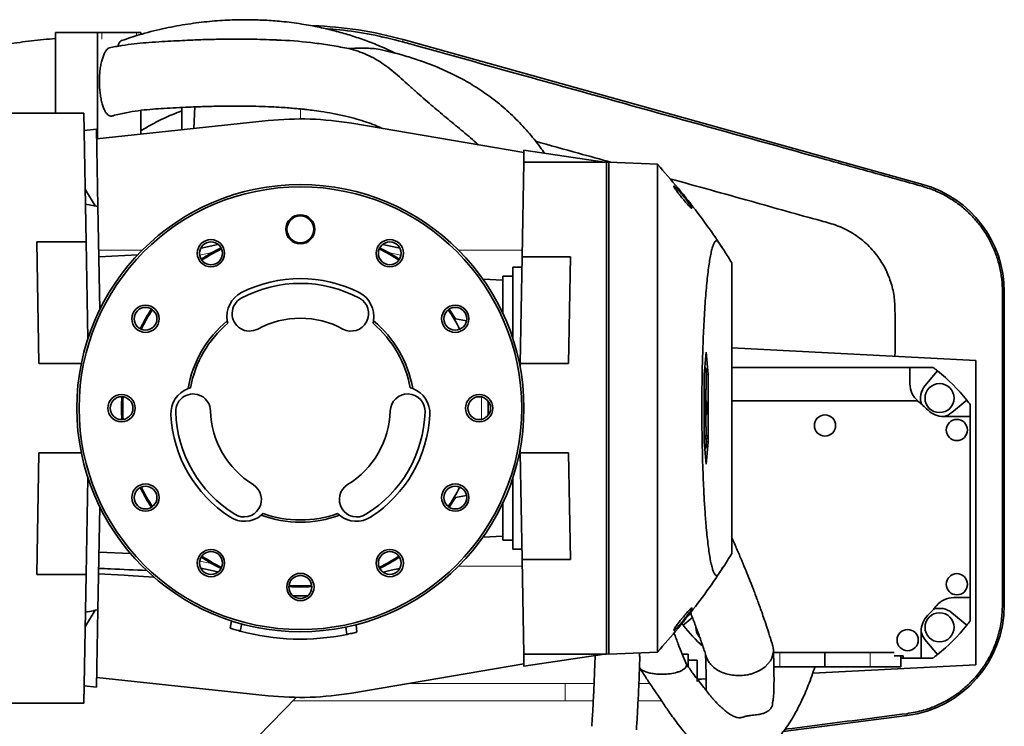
# Model space of a CAD drawing. Header units: millimetres. Extents: x 0 to 11920, y 0 to 8400.
# Tile 11 of 56: x 2644 to 3084, y 3755 to 4071. Entities that reach past the tile are written whole.
import ezdxf

# ---------------------------------------------------------------- set-up
doc = ezdxf.new("R2010")
doc.units = ezdxf.units.MM
doc.header["$LTSCALE"] = 20

msp = doc.modelspace()

# ---------------------------------------------------------------- linework, layer by layer
at = {"color": 7, "linetype": 'Continuous', "lineweight": 35}
for p, q in [((2659.79, 4065.37), (2678.59, 4065.37)), ((2659.79, 4029.37), (2659.79, 4065.37)), ((2680.64, 4065.37), (2678.59, 4065.37)), ((2678.59, 4017.9), (2678.59, 4065.37)), ((2680.64, 4065.37), (2696.03, 4065.37)), ((2698.08, 4065.37), (2696.03, 4065.37)), ((2698.08, 4065.37), (2698.08, 4064.55)), ((3047.81, 3997.46), (2815.35, 4062.24)), ((2698.08, 4030.56), (2698.08, 4019.96)), ((2716.41, 4031.9), (2716.41, 4021.89)), ((2721.69, 4022.45), (2722.19, 4032.13)), ((2635.41, 4029.37), (2672.61, 4029.37)), ((2672.61, 4029.37), (2673.62, 3971.75)), ((2754.99, 4025.97), (2678.31, 4017.87)), ((2672.75, 4021.63), (2678.24, 4022.13)), ((2678.24, 4022.13), (2678.84, 3987.65)), ((2869.41, 4011.68), (2792.45, 4024.78)), ((2848.07, 4015.9), (2848.93, 4015.17)), ((2869.34, 4007.37), (2869.43, 4012.71)), ((2869.43, 4012.71), (2905.41, 4007.37)), ((2868.6, 3965.06), (2869.34, 4007.37)), ((2906.41, 4007.37), (2869.34, 4007.37)), ((2906.41, 3787.37), (2906.41, 4007.37)), ((2907.41, 4007.34), (2906.41, 4007.28)), ((2929.12, 4006.58), (2907.41, 4007.34)), ((2907.41, 3787.41), (2907.41, 4007.34)), ((2677.67, 3987.86), (2673.21, 3995.1)), ((2678.84, 3987.65), (2673.32, 3988.62)), ((2678.84, 3987.65), (2679.65, 3941.43)), ((2651.47, 3971.75), (2673.62, 3971.75)), ((2652.41, 3917.37), (2651.47, 3971.75)), ((2674.37, 3928.47), (2673.62, 3971.75)), ((2732.55, 3970.58), (2724.96, 3968.95)), ((2696.69, 3966.01), (2679.23, 3965.1)), ((2868.6, 3965.06), (2867.76, 3917.37)), ((2890.25, 3965.06), (2868.6, 3965.06)), ((2890.25, 3965.06), (2889.41, 3917.37)), ((2868.51, 3960.37), (2864.41, 3960.37)), ((2864.41, 3928.6), (2864.41, 3960.37)), ((2962.41, 3962.37), (2962.41, 3832.37)), ((2864.41, 3956.37), (2859.91, 3956.37)), ((2859.91, 3939.91), (2859.91, 3956.37)), ((2859.91, 3954.56), (2851.13, 3955.02)), ((3084.31, 3809.33), (3084.31, 3949.4)), ((2838.75, 3937.28), (2836.01, 3941.71)), ((2736.91, 3935.37), (2736.68, 3936.48)), ((2802.15, 3936.48), (2801.92, 3935.37)), ((2838.75, 3937.28), (2843.71, 3936.41)), ((2950.93, 3922.37), (2950.06, 3912.37)), ((2951.8, 3912.37), (2950.93, 3922.37)), ((2962.41, 3924.34), (3071.58, 3918.62)), ((2671.44, 3917.37), (2652.41, 3917.37)), ((2867.73, 3915.63), (2867.76, 3917.37)), ((2867.76, 3917.37), (2889.41, 3917.37)), ((2950.51, 3915.19), (2950.4, 3916.37)), ((3071.58, 3918.62), (3071.58, 3782.62)), ((2950.06, 3912.37), (2950.06, 3882.37)), ((2950.88, 3915.01), (2950.3, 3915.21)), ((2950.99, 3915.01), (2950.31, 3915.26)), ((2950.99, 3915.01), (2950.88, 3915.01)), ((2950.88, 3915.01), (2950.88, 3905.74)), ((2950.99, 3905.74), (2950.99, 3915.01)), ((2950.99, 3912.25), (2951.8, 3912.37)), ((2951.8, 3882.37), (2951.8, 3912.37)), ((2962.41, 3915.62), (3042.08, 3915.62)), ((3042.08, 3915.62), (3042.08, 3908.24)), ((3052.41, 3915.62), (3042.08, 3915.62)), ((3054.45, 3914.04), (3048.83, 3907.34)), ((2719.18, 3906.17), (2720.26, 3906.52)), ((2818.57, 3906.52), (2819.65, 3906.17)), ((2950.88, 3905.74), (2950.06, 3905.45)), ((2950.99, 3905.74), (2950.06, 3905.38)), ((2950.77, 3900.64), (2950.77, 3905.65)), ((2950.88, 3905.74), (2950.99, 3905.74)), ((2853.41, 3900.54), (2853.41, 3894.21)), ((2950.57, 3900.05), (2950.06, 3900.24)), ((2950.46, 3900.05), (2950.06, 3900.19)), ((2950.46, 3900.05), (2950.57, 3900.05)), ((2950.46, 3895.58), (2950.46, 3900.05)), ((2950.57, 3900.05), (2950.57, 3896.38)), ((2950.85, 3899.53), (2950.57, 3899.61)), ((2951.1, 3900.51), (2951.12, 3900.47)), ((3045.61, 3900.62), (2962.41, 3900.62)), ((3060.81, 3895.37), (3067.51, 3900.99)), ((3069.08, 3893.62), (3069.08, 3898.95)), ((2853.51, 3897.07), (2853.41, 3897.07)), ((2853.51, 3894.59), (2853.41, 3894.59)), ((2950.46, 3895.58), (2950.06, 3895.46)), ((2950.93, 3894.75), (2950.06, 3894.38)), ((2950.19, 3894.18), (2950.18, 3894.43)), ((2950.93, 3894.75), (2950.46, 3895.58)), ((2950.78, 3897.72), (2950.57, 3897.72)), ((2950.57, 3896.38), (2950.85, 3895.87)), ((2950.77, 3889.09), (2950.77, 3894.41)), ((2951.34, 3897.43), (2950.88, 3897.43)), ((2950.95, 3895.76), (2950.93, 3894.75)), ((2951.2, 3895.74), (2950.94, 3895.82)), ((2951.21, 3894.59), (2951.2, 3895.74)), ((2950.99, 3889.01), (2950.06, 3889.36)), ((3057.14, 3893.62), (3069.08, 3893.62)), ((3069.08, 3893.62), (3069.08, 3812.62)), ((2950.88, 3889.01), (2950.06, 3889.3)), ((2950.88, 3885.01), (2950.06, 3885.3)), ((2950.53, 3885.01), (2950.06, 3885.18)), ((2950.88, 3885.01), (2950.53, 3885.01)), ((2950.53, 3885.01), (2950.53, 3883.74)), ((2950.88, 3889.01), (2950.88, 3885.01)), ((2950.99, 3889.01), (2950.88, 3889.01)), ((2950.99, 3885.01), (2950.99, 3889.01)), ((2951.34, 3885.01), (2950.99, 3885.14)), ((2951.34, 3885.01), (2950.99, 3885.01)), ((2951.34, 3883.74), (2951.34, 3885.01)), ((2950.53, 3883.74), (2950.06, 3883.57)), ((2950.88, 3883.74), (2950.06, 3883.45)), ((2950.06, 3882.37), (2950.93, 3872.37)), ((2950.53, 3883.74), (2950.88, 3883.74)), ((2950.88, 3883.74), (2950.88, 3879.74)), ((2950.93, 3872.37), (2951.8, 3882.37)), ((2950.99, 3883.74), (2951.34, 3883.74)), ((2950.99, 3879.74), (2950.99, 3883.74)), ((2951.34, 3883.74), (2950.99, 3883.61)), ((2950.99, 3882.49), (2951.8, 3882.37)), ((2651.47, 3823), (2652.41, 3877.37)), ((2652.41, 3877.37), (2671.44, 3877.37)), ((2867.76, 3877.37), (2867.73, 3879.11)), ((2889.41, 3877.37), (2867.76, 3877.37)), ((2868.6, 3829.68), (2867.76, 3877.37)), ((2889.41, 3877.37), (2890.25, 3829.68)), ((2950.88, 3879.74), (2950.3, 3879.53)), ((2950.99, 3879.74), (2950.31, 3879.48)), ((2950.4, 3878.37), (2950.51, 3879.55)), ((2950.88, 3879.74), (2950.99, 3879.74)), ((2673.62, 3823), (2674.37, 3866.28)), ((2864.41, 3834.37), (2864.41, 3866.15)), ((2836.01, 3853.04), (2838.75, 3857.46)), ((2843.71, 3858.34), (2838.75, 3857.46)), ((2859.91, 3838.37), (2859.91, 3854.83)), ((2679.65, 3853.31), (2678.84, 3807.18)), ((2752.76, 3850.23), (2751.91, 3849.47)), ((2786.92, 3849.47), (2786.07, 3850.23)), ((2851.13, 3839.73), (2859.91, 3840.19)), ((2859.91, 3838.37), (2864.41, 3838.37)), ((2679.29, 3832.99), (2693.48, 3832.41)), ((2864.41, 3834.37), (2868.51, 3834.37)), ((2868.6, 3829.68), (2890.25, 3829.68)), ((2869.34, 3787.37), (2868.6, 3829.68)), ((2724.85, 3825.82), (2732.52, 3824.17)), ((2673.62, 3823), (2651.47, 3823)), ((2673.62, 3823), (2672.61, 3765.37)), ((2692.41, 3822.45), (2692.41, 3822.51)), ((2692.41, 3822.45), (2703.86, 3821.85)), ((2772.58, 3813.37), (2766.25, 3813.37)), ((3069.08, 3812.62), (3061.71, 3812.62)), ((3069.08, 3802.28), (3069.08, 3812.62)), ((2677.6, 3806.96), (2673.21, 3799.84)), ((2673.32, 3806.12), (2676.91, 3806.75)), ((2676.91, 3806.81), (2676.91, 3806.75)), ((2678.84, 3807.18), (2677.71, 3806.98)), ((2678.84, 3807.18), (2678.24, 3772.61)), ((3067.51, 3800.24), (3060.81, 3805.86)), ((2738.65, 3802.22), (2738.02, 3798.95)), ((2944.78, 3803.7), (2940.65, 3800.24)), ((2742.52, 3797.63), (2743.15, 3800.88)), ((2790.16, 3796.17), (2789.73, 3799.46)), ((2794.73, 3797.2), (2794.3, 3800.51)), ((3047.08, 3797.55), (3047.08, 3785.62)), ((3048.83, 3793.89), (3054.45, 3787.19)), ((2929.12, 3788.16), (2907.41, 3787.41)), ((2980.24, 3785.49), (2981.01, 3788.7)), ((2983.85, 3788.12), (2980.97, 3788.12)), ((3004.08, 3788.12), (2983.85, 3788.12)), ((3004.08, 3781.62), (3004.08, 3788.12)), ((3024.3, 3788.12), (3004.08, 3788.12)), ((3035.1, 3788.12), (3024.3, 3788.12)), ((2906.41, 3787.37), (2869.34, 3787.37)), ((2869.43, 3782.03), (2869.34, 3787.37)), ((2905.41, 3787.37), (2869.43, 3782.03)), ((2907.41, 3787.41), (2906.41, 3787.47)), ((2940.27, 3787.37), (2942.91, 3787.37)), ((2942.91, 3781.8), (2942.91, 3787.37)), ((2946.91, 3784.62), (2942.91, 3784.62)), ((2946.91, 3784.62), (2946.91, 3775.12)), ((2977.33, 3781.71), (2979.65, 3784.39)), ((2979.65, 3784.39), (2980.24, 3785.49)), ((3035.1, 3786.62), (3039.11, 3786.62)), ((3038.08, 3781.62), (3038.08, 3786.62)), ((3039.11, 3785.62), (3038.08, 3785.62)), ((3039.1, 3786.41), (3039.09, 3786.62)), ((3039.1, 3786.41), (3039.11, 3785.62)), ((3039.11, 3785.62), (3039.11, 3786.62)), ((3047.08, 3785.62), (3039.11, 3785.62)), ((3047.08, 3785.62), (3052.41, 3785.62)), ((2792.45, 3769.96), (2869.41, 3783.06)), ((2971.34, 3778.57), (2974.22, 3779.68)), ((2974.22, 3779.68), (2975.38, 3780.31)), ((2975.38, 3780.31), (2977.33, 3781.71)), ((2983.85, 3781.62), (2981.14, 3781.62)), ((3004.08, 3781.62), (2983.85, 3781.62)), ((3071.58, 3782.62), (2998.6, 3778.79)), ((3024.3, 3781.62), (3004.08, 3781.62)), ((3038.08, 3781.62), (3024.3, 3781.62)), ((2678.31, 3776.88), (2754.99, 3768.77)), ((2950.93, 3776.29), (2946.91, 3776.08)), ((2949.94, 3776.24), (2946.91, 3775.85)), ((2678.24, 3772.61), (2672.75, 3773.11)), ((2767.61, 3768.03), (2640.92, 3638.38)), ((2635.41, 3765.37), (2672.61, 3765.37)), ((2985.35, 3752.69), (3040.8, 3759.85))]:
    msp.add_line(p, q, dxfattribs=at)
at = {"color": 8, "linetype": 'Continuous', "lineweight": 18}
for p, q in [((2680.64, 4065.37), (2680.64, 4062.37)), ((2696.03, 4063.94), (2696.03, 4065.37)), ((2815.35, 4062.24), (2815.08, 4061.25)), ((2769.41, 4026.73), (2769.41, 4031.22)), ((3047.81, 3997.46), (3047.57, 3996.62)), ((2698.7, 3968.08), (2679.18, 3968.08)), ((2730.42, 3967.09), (2724.47, 3965.81)), ((2868.65, 3968.08), (2840.13, 3968.08)), ((3084.31, 3949.4), (3083.48, 3949.4)), ((2850.41, 3902.37), (2850.41, 3892.37)), ((2724.49, 3828.93), (2730.38, 3827.67)), ((2868.65, 3826.66), (2840.13, 3826.66)), ((3084.31, 3809.33), (3083.49, 3809.33)), ((2983.85, 3781.62), (2983.85, 3788.12)), ((3024.3, 3781.62), (3024.3, 3788.12)), ((3039.11, 3786.41), (3039.1, 3786.41)), ((2817.41, 3774.21), (2887.91, 3774.21)), ((2887.91, 3774.21), (2900.81, 3774.21)), ((2920.83, 3774.21), (2925.75, 3774.21)), ((2887.91, 3766.53), (2766.15, 3766.53)), ((2887.91, 3766.53), (2900.45, 3766.53)), ((2920.47, 3766.53), (2930.93, 3766.53)), ((3040.8, 3759.85), (3040.69, 3760.71))]:
    msp.add_line(p, q, dxfattribs=at)
at = {"color": 7, "linetype": 'Continuous', "lineweight": 35, "flags": 128}
for points in [[(2813.94, 3968.9), (2812.55, 3969.19), (2806.27, 3970.54)], [(2951.1, 3900.51), (2950.6, 3900.7), (2950.1, 3900.88)], [(2813.78, 3825.65), (2810.09, 3824.86), (2806.38, 3824.06)], [(2692.41, 3822.51), (2690.65, 3822.61), (2679.12, 3823.21)], [(2764.36, 3818.03), (2769.41, 3817.87), (2774.47, 3818.03)]]:
    msp.add_lwpolyline(points, dxfattribs=at)
at = {"color": 8, "linetype": 'Continuous', "lineweight": 18, "flags": 128}
msp.add_lwpolyline([(2814.39, 3965.76), (2810.72, 3966.55), (2808.85, 3966.95)], dxfattribs=at)
at = {"color": 7, "linetype": 'Continuous', "lineweight": 35}
for centre, radius in [((2769.41, 3897.37), 100), ((2769.41, 3897.37), 99), ((2769.41, 3977.37), 6.5), ((2769.41, 3977.37), 6), ((2729.41, 3966.65), 6.1), ((2729.41, 3966.65), 5.1), ((2809.41, 3966.65), 6.1), ((2809.41, 3966.65), 5.1), ((2700.13, 3937.37), 6.1), ((2700.13, 3937.37), 5.1), ((2838.7, 3937.37), 6.1), ((2838.7, 3937.37), 5.1), ((3055.34, 3901.88), 6.5), ((2689.41, 3897.37), 6.1), ((2849.41, 3897.37), 6.1), ((2689.41, 3897.37), 5.1), ((2849.41, 3897.37), 5.1), ((3004.08, 3889.62), 4.75), ((3063.08, 3887.62), 4.75), ((2700.13, 3857.37), 6.1), ((2838.7, 3857.37), 6.1), ((2700.13, 3857.37), 5.1), ((2838.7, 3857.37), 5.1), ((2729.41, 3828.09), 6.1), ((2729.41, 3828.09), 5.1), ((2809.41, 3828.09), 6.1), ((2809.41, 3828.09), 5.1), ((2769.41, 3817.37), 6.1), ((3063.08, 3818.62), 4.75), ((2769.41, 3817.37), 5.1), ((3055.34, 3799.35), 6.5), ((3041.08, 3793.62), 4.75)]:
    msp.add_circle(centre, radius, dxfattribs=at)
for centre, radius, start, end in [((2769.41, 3897.37), 171.15, 74.4296, 88.0839), ((3034.41, 3949.4), 49.9, 0, 74.4296), ((2769.41, 3897.37), 80, 116.3468, 123.6532), ((2769.41, 3897.37), 79.5, 116.3229, 123.647), ((2769.41, 3897.37), 79.5, 56.353, 63.6771), ((2769.41, 3897.37), 80, 56.3468, 63.6532), ((2769.41, 3897.37), 55.81, 61.7211, 118.2789), ((2769.41, 3897.37), 58, 63, 117), ((2748.53, 3938.36), 12, 117, 189.0084), ((2790.3, 3938.36), 12, 350.9916, 63), ((2746.67, 3939.65), 7.8, 118.2789, 298.2789), ((2792.16, 3939.65), 7.8, 241.7211, 61.7211), ((2769.41, 3897.37), 80, 146.3468, 153.6532), ((2769.41, 3897.37), 79.5, 146.353, 153.647), ((2769.41, 3897.37), 79.5, 26.353, 33.6484), ((2769.41, 3897.37), 51, 129.9317, 170.0683), ((2769.41, 3897.37), 50, 130.548, 169.452), ((2769.41, 3897.37), 40.21, 61.7211, 118.2789), ((2769.41, 3897.37), 50, 10.548, 49.452), ((2769.41, 3897.37), 51, 9.9317, 50.0683), ((3004.08, 3850.62), 81, 51.5431, 53.3665), ((3004.08, 3850.62), 81, 38.4569, 51.5431), ((3052.08, 3908.24), 10, 180, 229.7127), ((3055.34, 3901.88), 8.5, 140, 198.5515), ((2723.48, 3894.96), 12, 110.9916, 183), ((2721.43, 3895.93), 7.8, 1.7211, 181.7211), ((2817.4, 3895.93), 7.8, 358.2789, 178.2789), ((2815.35, 3894.96), 12, 357, 69.0084), ((2769.41, 3897.37), 80, 176.3468, 183.6532), ((2769.41, 3897.37), 79.5, 176.353, 183.647), ((3052.08, 3908.24), 10, 229.7127, 230.2082), ((3004.08, 3850.62), 65, 44.9643, 50.2082), ((3004.08, 3850.62), 81, 36.6335, 38.4569), ((2769.41, 3897.37), 58, 183, 237), ((2769.41, 3897.37), 55.81, 181.7211, 238.2789), ((2769.41, 3897.37), 40.21, 181.7211, 238.2789), ((2769.41, 3897.37), 40.21, 301.7211, 358.2789), ((2769.41, 3897.37), 55.81, 301.7211, 358.2789), ((2769.41, 3897.37), 58, 303, 357), ((3057.14, 3903.62), 10, 224.9643, 270), ((3055.34, 3901.88), 8.5, 283.4972, 310), ((2744.17, 3856.53), 7.8, 238.2789, 58.2789), ((2794.66, 3856.53), 7.8, 121.7211, 301.7211), ((2769.41, 3897.37), 80, 206.3468, 213.6532), ((2769.41, 3897.37), 79.5, 206.353, 213.647), ((2769.41, 3897.37), 79.5, 326.3516, 333.647), ((2769.41, 3897.37), 50, 250.548, 289.452), ((2744.36, 3858.79), 12, 237, 309.0084), ((2769.41, 3897.37), 51, 249.9317, 290.0683), ((2794.47, 3858.79), 12, 230.9916, 303), ((2769.41, 3897.37), 80, 236.3468, 243.6532), ((2769.41, 3897.37), 79.5, 236.353, 243.647), ((2769.41, 3897.37), 79.5, 296.353, 303.647), ((2769.41, 3897.37), 80, 296.3468, 303.6532), ((2769.41, 3897.37), 80, 266.3468, 273.6532), ((3061.71, 3802.62), 10, 90, 140.2082), ((3034.41, 3809.33), 49.9, 277.3571, 0), ((3004.08, 3850.62), 65, 314.9643, 320.2082), ((3055.34, 3799.35), 8.5, 50, 108.5515), ((3057.08, 3797.55), 10, 134.9643, 180), ((3004.08, 3850.62), 81, 321.5431, 323.3665), ((2769.41, 3897.57), 103.5, 254.938, 281.562), ((3004.08, 3850.62), 81, 217.7346, 218.4569), ((3004.08, 3850.62), 81, 218.4569, 227.5477), ((2952.81, 3799.35), 6.5, 178.9601, 220.22), ((3055.34, 3799.35), 8.5, 193.4972, 220), ((3004.08, 3850.62), 81, 308.4569, 321.5431), ((3004.08, 3850.62), 81, 306.6335, 308.4569)]:
    msp.add_arc(centre, radius, start, end, dxfattribs=at)
for centre, start_param, end_param in [((2769.41, 3888.94), 6.114864, 6.388264), ((2769.41, 3905.8), 3.036514, 3.309914)]:
    msp.add_ellipse(centre, major_axis=(0, 137.79), ratio=0.998128, start_param=start_param, end_param=end_param, dxfattribs=at)
for points, knots in [([(2811.86, 4056.17), (2809.35, 4057.34), (2804.73, 4059.51), (2797.85, 4062.16), (2791.35, 4064.33), (2784.72, 4066.21), (2777.61, 4067.88), (2769.65, 4069.33), (2761.49, 4070.36), (2753.29, 4070.97), (2745.22, 4071.19), (2736.58, 4071), (2727.4, 4070.31), (2717.71, 4069.04), (2707.58, 4067.09), (2698.1, 4064.73), (2692.14, 4062.71), (2689.59, 4061.84)], [0, 0, 0, 0, 0.064989, 0.119515, 0.17328, 0.226318, 0.282044, 0.345861, 0.417902, 0.477384, 0.541573, 0.610497, 0.684181, 0.762642, 0.845891, 0.93393, 1, 1, 1, 1]), ([(2780.87, 4067.06), (2782.91, 4066.92), (2789.69, 4066.44), (2801.18, 4064.74), (2810.44, 4062.42), (2815.08, 4061.25)], [0, 0, 0, 0, 0.176519, 0.5868, 1, 1, 1, 1]), ([(2659.79, 4062.73), (2656.23, 4062.41), (2649.11, 4061.76), (2638.86, 4060.31), (2629.31, 4058.69), (2620.79, 4057.01), (2613.33, 4055.37), (2607.09, 4053.89), (2602, 4052.62), (2597.91, 4051.55), (2594.55, 4050.64), (2591.82, 4049.88), (2589.55, 4049.23), (2587.33, 4048.6), (2584.66, 4047.81), (2581.22, 4046.77), (2576.97, 4045.45), (2571.97, 4043.85), (2566.39, 4041.99), (2559.04, 4039.44), (2550.38, 4036.27), (2540.7, 4032.5), (2531.64, 4028.76), (2523.16, 4025.08), (2513.76, 4020.81), (2502.93, 4015.61), (2490.22, 4009.08), (2479.64, 4003.24), (2471.53, 3998.52), (2466.4, 3995.43), (2461.83, 3992.61), (2457.99, 3990.17), (2454.86, 3988.15), (2452.44, 3986.56), (2450.56, 3985.31), (2448.81, 3984.12), (2446.73, 3982.71), (2444.12, 3980.9), (2440.97, 3978.69), (2437.3, 3976.05), (2433.18, 3973), (2425.68, 3967.29), (2415.37, 3958.92), (2403.25, 3948.01), (2392.48, 3937.28), (2382.82, 3926.6), (2373.74, 3915.33), (2365.19, 3903.2), (2357.75, 3890.88), (2351.49, 3878.52), (2346.33, 3866.34), (2341.97, 3853.68), (2338.42, 3840.67), (2335.7, 3827.35), (2333.89, 3814.51), (2332.81, 3802.2), (2332.32, 3790.51), (2332.33, 3779.04), (2332.71, 3769.36), (2333.24, 3761.6), (2333.76, 3755.6), (2334.35, 3749.99), (2334.98, 3744.78), (2335.53, 3740.68), (2335.95, 3737.79), (2336.19, 3736.18), (2336.39, 3734.9), (2336.63, 3733.37), (2337.01, 3731.06), (2337.56, 3727.78), (2338.32, 3723.55), (2339.31, 3718.36), (2340.58, 3712.18), (2342.17, 3705), (2344.11, 3696.83), (2346.43, 3687.72), (2349.17, 3677.7), (2352.32, 3666.86), (2355.89, 3655.27), (2359.16, 3645.16), (2361.29, 3638.93), (2362.03, 3636.77)], [0, 0, 0, 0, 0.017519, 0.034997, 0.051029, 0.065467, 0.078186, 0.089076, 0.09757, 0.10448, 0.110307, 0.115067, 0.118741, 0.122159, 0.126614, 0.132746, 0.140187, 0.148958, 0.159084, 0.169725, 0.188052, 0.205459, 0.221892, 0.237308, 0.251858, 0.273706, 0.297616, 0.323544, 0.334268, 0.344578, 0.353521, 0.361095, 0.367304, 0.372153, 0.375516, 0.378575, 0.382743, 0.388033, 0.394438, 0.40195, 0.41056, 0.419961, 0.448856, 0.476479, 0.500483, 0.523555, 0.546894, 0.570836, 0.595276, 0.615937, 0.63684, 0.657877, 0.678935, 0.700058, 0.721302, 0.739279, 0.757397, 0.775486, 0.792324, 0.802162, 0.811427, 0.820121, 0.828244, 0.835652, 0.839233, 0.841723, 0.843156, 0.845229, 0.84887, 0.853972, 0.860588, 0.868719, 0.878365, 0.889742, 0.902683, 0.917177, 0.933206, 0.950742, 0.969389, 0.989393, 1, 1, 1, 1]), ([(2758.76, 4062.07), (2756.68, 4062.15), (2752.84, 4062.31), (2747.07, 4062.41), (2741.28, 4062.45), (2735.01, 4062.42), (2728.36, 4062.31), (2722.18, 4062.09), (2716.46, 4061.81), (2711.37, 4061.54), (2705.91, 4061.23), (2700.4, 4060.88), (2694.9, 4060.35), (2689.44, 4059.62), (2685.78, 4058.9), (2683.89, 4058.53)], [0, 0, 0, 0, 0.082129, 0.151874, 0.228718, 0.312514, 0.402577, 0.498344, 0.561015, 0.627128, 0.69793, 0.774995, 0.843311, 0.918993, 1, 1, 1, 1]), ([(2689.59, 4061.85), (2689.53, 4061.85), (2689.11, 4061.87), (2688.42, 4061.02), (2687.93, 4059.78), (2687.72, 4059.24)], [0, 0, 0, 0, 0.082309, 0.601163, 1, 1, 1, 1]), ([(2758.76, 4062.05), (2759.46, 4062.02), (2765.18, 4061.83), (2773.45, 4061.03), (2783.54, 4059.65), (2788.58, 4058.68), (2791.1, 4058.19)], [0, 0, 0, 0, 0.065627, 0.531088, 0.765278, 1, 1, 1, 1]), ([(2815.08, 4061.25), (2832.37, 4056.43), (2864.72, 4047.42), (2912.11, 4034.24), (2957.27, 4021.69), (2992.39, 4011.94), (3017.48, 4004.96), (3032.54, 4000.78), (3042.56, 3998), (3047.57, 3996.62)], [0, 0, 0, 0, 0.223083, 0.417274, 0.611481, 0.805723, 0.870497, 0.93527, 1, 1, 1, 1]), ([(2683.9, 4058.5), (2683.84, 4058.49), (2683.51, 4058.41), (2682.91, 4057.87), (2682.13, 4056.87), (2681.42, 4055.46), (2680.81, 4053.74), (2680.29, 4051.71), (2679.89, 4049.47), (2679.62, 4047.03), (2679.5, 4044.49), (2679.52, 4041.88), (2679.68, 4039.32), (2680, 4036.84), (2680.44, 4034.56), (2681.02, 4032.51), (2681.71, 4030.79), (2682.49, 4029.43), (2683.31, 4028.5), (2684.19, 4028.03), (2684.87, 4027.92), (2685.26, 4028.12), (2685.36, 4028.17)], [0, 0, 0, 0, 0.010377, 0.061885, 0.114882, 0.166507, 0.219598, 0.271789, 0.325447, 0.378468, 0.432978, 0.486893, 0.542332, 0.596944, 0.653127, 0.707929, 0.76435, 0.818597, 0.874488, 0.927502, 0.982136, 1, 1, 1, 1]), ([(2791.1, 4058.19), (2793.43, 4058.33), (2796.95, 4058.55), (2801.57, 4058.28), (2804.32, 4058.02), (2805.85, 4057.55), (2806.25, 4057.43)], [0, 0, 0, 0, 0.451628, 0.68306, 0.916498, 1, 1, 1, 1]), ([(2791.1, 4058.19), (2792.48, 4057.82), (2795.24, 4057.07), (2799.23, 4055.52), (2803.08, 4053.57), (2806.75, 4051.21), (2810.27, 4048.51), (2813.72, 4045.57), (2817.2, 4042.46), (2821.91, 4038.2), (2827.7, 4033.1), (2834.65, 4027.35), (2841.38, 4021.78), (2845.89, 4018.01), (2848.07, 4016), (2848.12, 4015.95)], [0, 0, 0, 0, 0.0627, 0.125813, 0.190342, 0.255455, 0.318176, 0.381404, 0.445965, 0.510936, 0.640326, 0.758994, 0.877935, 0.997325, 1, 1, 1, 1]), ([(2878.61, 4011.35), (2877.98, 4012.28), (2875.7, 4015.66), (2871.2, 4021.08), (2865.15, 4027.58), (2858.59, 4033.48), (2851.7, 4038.66), (2844.68, 4043.09), (2837.37, 4046.98), (2829.88, 4050.32), (2822.44, 4053.08), (2816.88, 4054.8), (2813.18, 4055.82), (2810.98, 4056.4), (2808.69, 4056.97), (2807.08, 4057.33), (2806.27, 4057.52)], [0, 0, 0, 0, 0.037728, 0.137099, 0.237195, 0.337717, 0.435307, 0.529285, 0.619954, 0.717763, 0.810167, 0.892828, 0.918398, 0.942816, 0.971379, 1, 1, 1, 1]), ([(2685.37, 4028.11), (2685.45, 4028.14), (2687.4, 4028.72), (2691.25, 4029.53), (2696.76, 4030.47), (2702.08, 4031.03), (2707.34, 4031.39), (2712.6, 4031.72), (2718.34, 4032), (2724.74, 4032.23), (2731.48, 4032.42), (2738.12, 4032.53), (2744.62, 4032.53), (2750.72, 4032.4), (2756.08, 4032.18), (2760.53, 4031.93), (2764.13, 4031.68), (2767.03, 4031.44), (2769.43, 4031.22), (2771.9, 4030.96), (2774.95, 4030.61), (2779.06, 4030.04), (2784.06, 4029.2), (2789.41, 4028.07), (2794.45, 4026.76), (2798.84, 4025.39), (2802.72, 4024), (2805.08, 4022.95), (2806.22, 4022.44)], [0, 0, 0, 0, 0.002281, 0.053514, 0.099395, 0.142476, 0.186095, 0.232857, 0.281071, 0.33598, 0.38993, 0.4434, 0.496274, 0.547379, 0.591167, 0.626174, 0.654993, 0.678188, 0.696207, 0.713114, 0.73794, 0.770244, 0.813076, 0.859796, 0.901433, 0.937965, 0.97017, 1, 1, 1, 1]), ([(2698.08, 4021.48), (2699.61, 4022.38), (2704.2, 4025.07), (2710.34, 4028.03), (2715.04, 4029.83), (2716.41, 4030.35)], [0, 0, 0, 0, 0.260655, 0.783489, 1, 1, 1, 1]), ([(2874.56, 4016.78), (2880.97, 4014.99), (2892.33, 4011.83), (2903.67, 4008.67), (2908.6, 4007.3)], [0, 0, 0, 0, 0.565429, 1, 1, 1, 1]), ([(2929.12, 3788.16), (2929.12, 3788.25), (2929.13, 3788.42), (2929.14, 3789.81), (2929.14, 3792.07), (2929.15, 3795.17), (2929.15, 3798.94), (2929.16, 3803.27), (2929.17, 3808.31), (2929.17, 3813.99), (2929.18, 3820.24), (2929.19, 3827), (2929.19, 3834.33), (2929.2, 3842.09), (2929.2, 3850.21), (2929.21, 3858.63), (2929.21, 3867.43), (2929.21, 3876.44), (2929.21, 3885.55), (2929.21, 3894.69), (2929.21, 3903.95), (2929.21, 3913.14), (2929.21, 3922.19), (2929.21, 3931.02), (2929.2, 3939.71), (2929.2, 3948.06), (2929.2, 3956.01), (2929.19, 3963.53), (2929.19, 3970.67), (2929.18, 3977.27), (2929.17, 3983.25), (2929.17, 3988.62), (2929.16, 3993.4), (2929.16, 3997.48), (2929.15, 4000.82), (2929.14, 4003.42), (2929.13, 4005.29), (2929.13, 4006.39), (2929.12, 4006.52), (2929.12, 4006.58)], [0, 0, 0, 0, 0.028591, 0.057416, 0.086985, 0.116813, 0.143278, 0.169928, 0.196866, 0.224195, 0.250662, 0.277313, 0.304251, 0.331582, 0.357954, 0.38451, 0.411642, 0.438975, 0.465442, 0.492094, 0.519033, 0.546365, 0.572832, 0.599484, 0.626423, 0.653755, 0.680127, 0.706681, 0.733814, 0.761146, 0.787518, 0.814073, 0.841205, 0.868537, 0.895004, 0.921656, 0.948594, 0.975926, 1, 1, 1, 1]), ([(2958.11, 3969.02), (2957.15, 3970.52), (2953.71, 3975.91), (2947.11, 3984.85), (2938.42, 3995.92), (2932.23, 4003.01), (2929.12, 4006.57)], [0, 0, 0, 0, 0.110974, 0.39784, 0.697058, 1, 1, 1, 1]), ([(2934.75, 4000.01), (2946.84, 3996.65), (2969.39, 3990.4), (2993.1, 3983.66), (3006, 3980.19), (3009.61, 3979.05), (3013.11, 3977.52), (3016.46, 3975.67), (3019.6, 3973.52), (3022.55, 3971.06), (3025.28, 3968.29), (3028.33, 3964.53), (3031.37, 3959.55), (3033.86, 3953.29), (3035.06, 3947.77), (3035.4, 3943.29), (3035.44, 3934.56), (3035.43, 3926.97), (3035.41, 3920.51)], [0, 0, 0, 0, 0.255962, 0.477219, 0.502834, 0.528422, 0.554489, 0.580555, 0.606289, 0.632023, 0.658742, 0.685462, 0.730573, 0.776992, 0.82208, 0.845245, 0.868433, 1, 1, 1, 1]), ([(2939.73, 3991.91), (2940.24, 3991.29), (2941.34, 3989.94), (2942.79, 3988.31), (2943.84, 3987.25), (2944.42, 3986.78), (2944.63, 3986.77), (2944.48, 3987.18), (2944.06, 3987.88), (2943.31, 3988.98), (2942.17, 3990.5), (2940.68, 3992.38), (2939.16, 3994.19), (2937.86, 3995.63), (2937, 3996.47), (2936.53, 3996.81), (2936.42, 3996.71), (2936.63, 3996.23), (2937.1, 3995.45), (2937.92, 3994.26), (2938.86, 3993.01), (2939.53, 3992.16), (2939.73, 3991.91)], [0, 0, 0, 0, 0.06759, 0.144948, 0.197423, 0.240024, 0.282867, 0.320191, 0.35693, 0.398241, 0.459955, 0.522655, 0.597184, 0.660449, 0.709909, 0.750762, 0.791794, 0.828721, 0.866295, 0.9092, 0.973307, 1, 1, 1, 1]), ([(3047.57, 3996.62), (3049.73, 3995.93), (3054.05, 3994.54), (3059.7, 3991.56), (3064.58, 3988.2), (3068.73, 3984.59), (3072.45, 3980.55), (3075.69, 3976.11), (3078.42, 3971.32), (3080.64, 3966.2), (3082.25, 3960.77), (3083.29, 3955.13), (3083.42, 3951.31), (3083.48, 3949.4)], [0, 0, 0, 0, 0.106905, 0.213811, 0.299755, 0.385972, 0.471917, 0.558068, 0.644494, 0.730645, 0.820327, 0.910318, 1, 1, 1, 1]), ([(2940.35, 3993.37), (2940.86, 3992.74), (2941.84, 3991.52), (2943.07, 3989.97), (2943.89, 3988.92), (2944.35, 3988.34), (2944.37, 3988.3), (2944.38, 3988.29)], [0, 0, 0, 0, 0.267828, 0.51322, 0.70693, 0.868597, 1, 1, 1, 1]), ([(2962.41, 3962.37), (2961.3, 3964.17), (2959.63, 3966.86), (2957.75, 3969.74), (2956.77, 3971.19), (2956.21, 3972.06), (2955.68, 3972.34), (2955.16, 3972.2), (2954.61, 3971.5), (2954.06, 3970.27), (2953.51, 3968.5), (2952.99, 3966.22), (2952.48, 3963.46), (2952, 3960.18), (2951.54, 3956.45), (2951.11, 3952.32), (2950.72, 3947.81), (2950.36, 3942.89), (2950.04, 3937.66), (2949.76, 3932.17), (2949.52, 3926.49), (2949.33, 3920.53), (2949.18, 3914.44), (2949.08, 3908.24), (2949.02, 3902.02), (2949.01, 3895.7), (2949.05, 3889.41), (2949.14, 3882.17), (2949.32, 3874.05), (2949.6, 3866.27), (2949.94, 3858.89), (2950.34, 3851.93), (2950.83, 3845.62), (2951.29, 3840.64), (2951.72, 3836.77), (2952.18, 3833.29), (2952.67, 3830.26), (2953.18, 3827.7), (2953.7, 3825.63), (2954.24, 3824.04), (2954.76, 3823.03), (2955.26, 3822.52), (2955.71, 3822.42), (2956.15, 3822.68), (2956.71, 3823.42), (2957.52, 3824.68), (2959.47, 3827.62), (2961.14, 3830.31), (2962.41, 3832.37)], [0, 0, 0, 0, 0.0983194, 0.1474864, 0.1659261, 0.1843677, 0.1967024, 0.2127574, 0.2290394, 0.2454368, 0.2620719, 0.2781861, 0.2944138, 0.3108188, 0.3274669, 0.343465, 0.359577, 0.3758658, 0.392398, 0.4082252, 0.4241934, 0.4402769, 0.4566273, 0.472361, 0.4882341, 0.5042206, 0.520471, 0.5361664, 0.559958, 0.5841387, 0.5998217, 0.6235929, 0.6477488, 0.6634951, 0.6793776, 0.6953702, 0.711617, 0.7275821, 0.7436845, 0.7598981, 0.77637, 0.7899925, 0.8036823, 0.8158597, 0.8280413, 0.8524999, 0.8875355, 1, 1, 1, 1]), ([(3083.48, 3949.4), (3083.48, 3940.42), (3083.48, 3912.59), (3083.48, 3875.33), (3083.49, 3837.62), (3083.49, 3818.76), (3083.49, 3809.33)], [0, 0, 0, 0, 0.192227, 0.596099, 0.798048, 1, 1, 1, 1]), ([(2951.13, 3900.51), (2950.96, 3900.57), (2950.63, 3900.69), (2950.29, 3900.81), (2950.12, 3900.87)], [0, 0, 0, 0, 0.5, 1, 1, 1, 1]), ([(2950.78, 3897.72), (2950.79, 3898.04), (2950.79, 3898.66), (2950.83, 3899.24), (2950.85, 3899.49), (2950.85, 3899.53)], [0, 0, 0, 0, 0.466679, 0.904906, 1, 1, 1, 1]), ([(2950.85, 3899.53), (2950.88, 3899.79), (2950.94, 3900.29), (2951.03, 3900.49), (2951.09, 3900.51), (2951.1, 3900.51)], [0, 0, 0, 0, 0.415709, 0.827215, 1, 1, 1, 1]), ([(2951.09, 3899.2), (2951.07, 3899.19), (2951.03, 3899.17), (2950.97, 3898.95), (2950.92, 3898.52), (2950.89, 3897.98), (2950.88, 3897.57), (2950.88, 3897.36)], [0, 0, 0, 0, 0.187055, 0.44251, 0.629393, 0.817001, 1, 1, 1, 1]), ([(2951.34, 3897.43), (2951.34, 3897.63), (2951.33, 3898.01), (2951.3, 3898.52), (2951.25, 3898.95), (2951.18, 3899.19), (2951.13, 3899.21), (2951.11, 3899.22)], [0, 0, 0, 0, 0.164392, 0.315549, 0.506379, 0.753182, 1, 1, 1, 1]), ([(2951.26, 3900.18), (2951.29, 3899.99), (2951.35, 3899.68), (2951.41, 3898.94), (2951.44, 3898.2), (2951.44, 3897.7), (2951.44, 3897.47)], [0, 0, 0, 0, 0.3603087, 0.5857424, 0.8116391, 1, 1, 1, 1]), ([(2951.21, 3894.59), (2951.04, 3894.52), (2950.7, 3894.38), (2950.36, 3894.24), (2950.19, 3894.18)], [0, 0, 0, 0, 0.499984, 1, 1, 1, 1]), ([(2950.85, 3895.87), (2950.84, 3896.07), (2950.83, 3896.36), (2950.81, 3896.75), (2950.79, 3897.13), (2950.78, 3897.47), (2950.78, 3897.69), (2950.78, 3897.72)], [0, 0, 0, 0, 0.336468, 0.504707, 0.673364, 0.955451, 1, 1, 1, 1]), ([(2950.88, 3897.36), (2950.89, 3897.12), (2950.89, 3896.63), (2950.92, 3896.1), (2950.94, 3895.84), (2950.95, 3895.76)], [0, 0, 0, 0, 0.396428, 0.805923, 1, 1, 1, 1]), ([(2951.2, 3895.74), (2951.22, 3895.83), (2951.26, 3895.98), (2951.31, 3896.45), (2951.34, 3896.93), (2951.34, 3897.26), (2951.34, 3897.43)], [0, 0, 0, 0, 0.346231, 0.612217, 0.807114, 1, 1, 1, 1]), ([(2951.44, 3897.47), (2951.44, 3897.13), (2951.43, 3896.49), (2951.39, 3895.66), (2951.33, 3895.05), (2951.27, 3894.73), (2951.23, 3894.63), (2951.21, 3894.59)], [0, 0, 0, 0, 0.238585, 0.446498, 0.654079, 0.871929, 1, 1, 1, 1]), ([(2980.64, 3791.37), (2980.33, 3792.4), (2979.58, 3794.88), (2978.33, 3798.72), (2977.02, 3802.63), (2975.86, 3805.98), (2974.97, 3808.49), (2974.33, 3810.25), (2973.86, 3811.53), (2973.45, 3812.65), (2973.04, 3813.73), (2972.65, 3814.78), (2972.19, 3816), (2971.64, 3817.41), (2971.02, 3819.01), (2970.07, 3821.41), (2968.71, 3824.79), (2966.83, 3829.28), (2964.75, 3834.18), (2963.19, 3837.66), (2962.41, 3839.39)], [0, 0, 0, 0, 0.074036, 0.177166, 0.265529, 0.339092, 0.397916, 0.427237, 0.450859, 0.478643, 0.497027, 0.518987, 0.544681, 0.574104, 0.607245, 0.644092, 0.721226, 0.810654, 0.906102, 1, 1, 1, 1]), ([(2679.16, 3825.69), (2680.91, 3825.62), (2688.13, 3825.31), (2695.35, 3825.01), (2700.81, 3824.78)], [0, 0, 0, 0, 0.242552, 1, 1, 1, 1]), ([(2929.12, 3788.17), (2932.24, 3791.74), (2938.46, 3798.86), (2947.14, 3809.93), (2953.84, 3819.02), (2957.36, 3824.53), (2958.41, 3826.19)], [0, 0, 0, 0, 0.29702, 0.592286, 0.877388, 1, 1, 1, 1]), ([(2772.5, 3813.43), (2772.37, 3813.43), (2771.45, 3813.38), (2769.62, 3813.37), (2767.62, 3813.38), (2766.5, 3813.43), (2766.19, 3813.44)], [0, 0, 0, 0, 0.0630697, 0.4524681, 0.8533836, 1, 1, 1, 1]), ([(2677.71, 3806.98), (2677.62, 3806.97), (2677.44, 3806.93), (2677.2, 3806.89), (2677.02, 3806.85), (2676.93, 3806.82), (2676.92, 3806.81), (2676.91, 3806.81)], [0, 0, 0, 0, 0.2191283, 0.4384251, 0.6571209, 0.8729472, 1, 1, 1, 1]), ([(2939.71, 3802.83), (2939.21, 3802.19), (2938.31, 3801.04), (2937.28, 3799.59), (2936.65, 3798.59), (2936.4, 3798.04), (2936.52, 3797.94), (2936.91, 3798.21), (2937.63, 3798.88), (2938.71, 3800.05), (2940.15, 3801.73), (2941.76, 3803.71), (2943.16, 3805.57), (2944.07, 3806.89), (2944.51, 3807.65), (2944.6, 3807.99), (2944.37, 3807.93), (2943.84, 3807.5), (2942.89, 3806.55), (2941.52, 3805.03), (2940.39, 3803.68), (2939.8, 3802.94), (2939.71, 3802.83)], [0, 0, 0, 0, 0.0677076, 0.121933, 0.1656319, 0.2095902, 0.2476038, 0.2844334, 0.325262, 0.3853623, 0.4464089, 0.5196898, 0.5965176, 0.6445931, 0.6848132, 0.7252031, 0.7617204, 0.7993092, 0.8524992, 0.9200666, 0.9885846, 1, 1, 1, 1]), ([(2943.89, 3805.97), (2944.07, 3805.52), (2944.95, 3803.32), (2945.95, 3800.67), (2946.95, 3797.98), (2947.49, 3796.49), (2947.99, 3795.11), (2948.44, 3793.84), (2948.92, 3792.48), (2949.47, 3790.88), (2950.13, 3788.91), (2950.65, 3787.31), (2950.94, 3786.38), (2950.99, 3786.21)], [0, 0, 0, 0, 0.06321, 0.303899, 0.384187, 0.458709, 0.52745, 0.593335, 0.656023, 0.740172, 0.845655, 0.972278, 1, 1, 1, 1]), ([(3083.49, 3809.33), (3083.4, 3807.06), (3083.22, 3802.51), (3081.85, 3796.26), (3079.91, 3790.64), (3077.53, 3785.67), (3074.61, 3780.99), (3071.18, 3776.68), (3067.3, 3772.77), (3063, 3769.33), (3058.35, 3766.39), (3053.39, 3764), (3047.53, 3761.88), (3043.21, 3761.14), (3040.69, 3760.71)], [0, 0, 0, 0, 0.096257, 0.192514, 0.270105, 0.347944, 0.425535, 0.503134, 0.58098, 0.658578, 0.736192, 0.814052, 0.891665, 1, 1, 1, 1]), ([(2742.52, 3797.63), (2742.48, 3797.64), (2741.41, 3797.93), (2740.05, 3798.32), (2738.86, 3798.68), (2738.17, 3798.9), (2738.08, 3798.93), (2738.02, 3798.95)], [0, 0, 0, 0, 0.014906, 0.3832, 0.565865, 0.753872, 1, 1, 1, 1]), ([(2794.58, 3797.18), (2794.59, 3797.18), (2794.59, 3797.18), (2793.1, 3796.81), (2791.31, 3796.41), (2790.22, 3796.18), (2790.16, 3796.17)], [0, 0, 0, 0, 0.245525, 0.611988, 0.980134, 1, 1, 1, 1]), ([(2942.03, 3783.1), (2940.81, 3785.95), (2938.88, 3790.42), (2937.21, 3795.18), (2936.59, 3796.92)], [0, 0, 0, 0, 0.634722, 1, 1, 1, 1]), ([(2981.01, 3788.7), (2981.01, 3789.25), (2981, 3790.15), (2980.72, 3791.02), (2980.61, 3791.36)], [0, 0, 0, 0, 0.6119145, 1, 1, 1, 1]), ([(2980.72, 3765.81), (2980.73, 3765.85), (2980.76, 3766.16), (2980.89, 3766.91), (2981.01, 3767.94), (2981.11, 3769.09), (2981.18, 3770.36), (2981.25, 3772.01), (2981.28, 3773.99), (2981.29, 3776.31), (2981.27, 3779.01), (2981.21, 3782.32), (2981.12, 3785.79), (2981.04, 3788.17), (2981.01, 3789.22)], [0, 0, 0, 0, 0.006401, 0.045825, 0.104145, 0.145545, 0.199131, 0.268898, 0.359753, 0.451571, 0.564226, 0.701795, 0.868914, 1, 1, 1, 1]), ([(2901.26, 3786.76), (2901.24, 3785.93), (2901.16, 3783.38), (2901, 3778.88), (2900.76, 3773.03), (2900.45, 3766.55), (2900.13, 3760.44), (2899.88, 3756.63), (2899.78, 3755.07)], [0, 0, 0, 0, 0.07424, 0.230264, 0.411226, 0.615904, 0.842841, 1, 1, 1, 1]), ([(2919.73, 3753.53), (2919.87, 3755.84), (2920.19, 3760.77), (2920.59, 3768.5), (2920.93, 3776.26), (2921.12, 3781.37), (2921.19, 3783.88), (2921.19, 3783.98)], [0, 0, 0, 0, 0.240509, 0.515338, 0.766036, 0.990619, 1, 1, 1, 1]), ([(2921.17, 3787.89), (2921.17, 3787.33), (2921.19, 3786.02), (2921.23, 3784.63), (2921.19, 3784.04), (2921.18, 3783.98)], [0, 0, 0, 0, 0.402471, 0.940237, 1, 1, 1, 1]), ([(2950.66, 3787.25), (2950.68, 3786.66), (2950.75, 3784.79), (2950.83, 3781.9), (2950.9, 3778.75), (2950.94, 3775.97), (2950.94, 3773.57), (2950.92, 3771.94), (2950.89, 3771.21), (2950.89, 3771.14)], [0, 0, 0, 0, 0.108004, 0.33847, 0.530099, 0.688487, 0.856567, 0.98485, 1, 1, 1, 1]), ([(2951, 3786.21), (2951.01, 3786.19), (2951.14, 3785.45), (2951.93, 3784.06), (2953.4, 3782.17), (2955.42, 3780.54), (2957.82, 3779.24), (2960.52, 3778.32), (2963.42, 3777.8), (2966.39, 3777.7), (2968.46, 3777.92), (2969.5, 3778.12), (2969.59, 3778.14)], [0, 0, 0, 0, 0.003672, 0.126483, 0.249897, 0.372646, 0.495938, 0.619081, 0.741975, 0.865367, 0.988078, 1, 1, 1, 1]), ([(2921.1, 3781.3), (2922.16, 3779.65), (2924.15, 3776.55), (2926.97, 3772.42), (2929.26, 3769), (2931.09, 3766.27), (2932.7, 3763.91), (2934.41, 3761.45), (2936.39, 3758.68), (2938.56, 3755.77), (2940.6, 3753.18), (2942.34, 3751.12), (2943.86, 3749.42), (2945.46, 3747.75), (2947.43, 3745.87), (2949.72, 3743.97), (2952.55, 3742.04), (2955.89, 3740.4), (2959.74, 3739.34), (2963.82, 3739.11), (2967.81, 3739.75), (2971.45, 3741.04), (2974.67, 3742.74), (2977.42, 3744.62), (2979.76, 3746.57), (2981.83, 3748.56), (2983.82, 3750.73), (2985.86, 3753.26), (2987.97, 3756.22), (2989.87, 3759.27), (2991.66, 3762.45), (2993.38, 3765.86), (2995.07, 3769.57), (2996.69, 3773.51), (2998.17, 3777.43), (2999.08, 3780.21), (2999.53, 3781.57)], [0, 0, 0, 0, 0.038177, 0.071359, 0.098896, 0.120986, 0.139203, 0.158866, 0.185196, 0.214521, 0.242075, 0.264792, 0.28263, 0.30221, 0.326692, 0.356427, 0.387704, 0.428761, 0.469688, 0.511584, 0.55286, 0.592464, 0.628499, 0.660425, 0.688938, 0.715285, 0.739917, 0.769511, 0.80013, 0.832139, 0.857013, 0.885308, 0.917143, 0.943526, 0.972472, 1, 1, 1, 1]), ([(2923.89, 3779.43), (2923.14, 3779.78), (2922, 3780.29), (2921.27, 3780.98), (2921.15, 3781.26), (2921.13, 3781.3)], [0, 0, 0, 0, 0.618388, 0.931121, 1, 1, 1, 1]), ([(2927.8, 3778.54), (2927.09, 3778.65), (2925.66, 3778.86), (2924.48, 3779.24), (2923.89, 3779.43)], [0, 0, 0, 0, 0.499971, 1, 1, 1, 1]), ([(2937.96, 3779.25), (2936.95, 3778.99), (2934.93, 3778.49), (2932.55, 3778.39), (2931.36, 3778.34)], [0, 0, 0, 0, 0.500246, 1, 1, 1, 1]), ([(2938.75, 3779.5), (2938.62, 3779.46), (2938.37, 3779.37), (2938.1, 3779.29), (2937.96, 3779.25)], [0, 0, 0, 0, 0.499077, 1, 1, 1, 1]), ([(2940.11, 3780.09), (2939.9, 3779.99), (2939.48, 3779.78), (2938.99, 3779.6), (2938.75, 3779.5)], [0, 0, 0, 0, 0.500365, 1, 1, 1, 1]), ([(2941.86, 3781.53), (2941.66, 3781.27), (2941.26, 3780.76), (2940.49, 3780.32), (2940.11, 3780.09)], [0, 0, 0, 0, 0.499803, 1, 1, 1, 1]), ([(2941.98, 3783.08), (2942.01, 3783.03), (2942.18, 3782.75), (2942.18, 3782.21), (2941.96, 3781.76), (2941.86, 3781.53)], [0, 0, 0, 0, 0.106303, 0.554208, 1, 1, 1, 1]), ([(2967.34, 3759.15), (2967.26, 3759.13), (2967.04, 3759.05), (2966.66, 3758.97), (2966.05, 3758.88), (2965.01, 3758.91), (2963.66, 3759.34), (2962.03, 3760.17), (2960.26, 3761.36), (2958.53, 3762.78), (2957.04, 3764.16), (2955.86, 3765.34), (2954.77, 3766.49), (2953.77, 3767.61), (2952.67, 3768.91), (2951.39, 3770.48), (2949.73, 3772.61), (2947.56, 3775.41), (2944.76, 3778.94), (2942.9, 3781.77), (2941.89, 3783.3)], [0, 0, 0, 0, 0.028175, 0.07605, 0.124182, 0.210721, 0.301805, 0.366401, 0.435423, 0.503269, 0.551087, 0.588838, 0.619464, 0.653634, 0.682706, 0.721682, 0.771467, 0.833598, 0.909959, 1, 1, 1, 1]), ([(2928.34, 3778.48), (2928.25, 3778.49), (2928.07, 3778.51), (2927.89, 3778.53), (2927.8, 3778.54)], [0, 0, 0, 0, 0.499193, 1, 1, 1, 1]), ([(2930.34, 3778.35), (2930, 3778.37), (2929.33, 3778.39), (2928.67, 3778.45), (2928.34, 3778.48)], [0, 0, 0, 0, 0.5002394, 1, 1, 1, 1]), ([(2931.36, 3778.34), (2931.19, 3778.34), (2930.85, 3778.34), (2930.51, 3778.35), (2930.34, 3778.35)], [0, 0, 0, 0, 0.500834, 1, 1, 1, 1]), ([(2971.34, 3778.57), (2971.06, 3778.49), (2970.49, 3778.33), (2969.89, 3778.2), (2969.59, 3778.14)], [0, 0, 0, 0, 0.492029, 1, 1, 1, 1]), ([(2967.35, 3759.13), (2967.41, 3759.16), (2967.9, 3759.39), (2969.19, 3759.67), (2971.29, 3760), (2973.53, 3760.21), (2975.67, 3760.57), (2977.49, 3761.15), (2979.01, 3762.09), (2980.09, 3763.38), (2980.67, 3764.71), (2980.65, 3765.53), (2980.65, 3765.82)], [0, 0, 0, 0, 0.009627, 0.077925, 0.155849, 0.288012, 0.413003, 0.541304, 0.672332, 0.807472, 0.932625, 1, 1, 1, 1]), ([(3040.69, 3760.71), (3034.77, 3759.95), (3022.91, 3758.44), (3005.08, 3756.15), (2992.82, 3754.58), (2986.51, 3753.77), (2986.15, 3753.72)], [0, 0, 0, 0, 0.3264341, 0.6530731, 0.9797192, 1, 1, 1, 1])]:
    msp.add_open_spline(points, degree=3, knots=knots, dxfattribs=at)
at = {"color": 8, "linetype": 'Continuous', "lineweight": 18}
msp.add_open_spline([(2887.91, 3766.53), (2887.91, 3767.03), (2887.91, 3768.03), (2887.91, 3769.94), (2887.91, 3772.02), (2887.91, 3773.48), (2887.91, 3774.21)], degree=3, dxfattribs=at)

doc.saveas('drawing.dxf')
